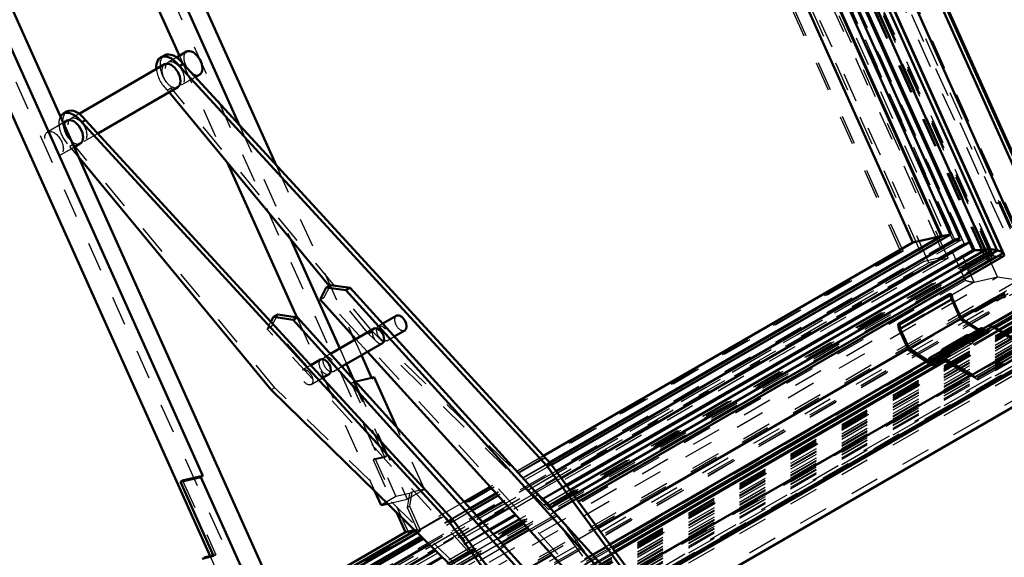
# Model space of a CAD drawing. Header units: millimetres. Extents: x 0 to 428, y 0 to 298.
# Tile 41 of 45: x 319 to 353, y 156 to 174. Entities that reach past the tile are written whole.
import ezdxf

# ---------------------------------------------------------------- set-up
doc = ezdxf.new("R2010")
doc.units = ezdxf.units.MM
doc.linetypes.add('Dashed', pattern=[2, 1, -1])
for name, color, linetype, lineweight in [('am_0', 7, 'Continuous', 50), ('am_12', 3, 'Continuous', 25), ('am_3', 6, 'Dashed', 25), ('am_6', 2, 'Continuous', 35)]:
    doc.layers.add(name, color=color, linetype=linetype, lineweight=lineweight)

# ---------------------------------------------------------------- blocks, each defined once
blk = doc.blocks.new('58_FGS30015018025O110U_0_in_FDFneo150180C2125N1N4N_300Op0__1203')
at = {"layer": 'am_0'}
for p, q in [((324.341, 173.07), (324.215, 172.997)), ((325.092, 173.195), (324.753, 172.999)), ((324.349, 172.766), (321.45, 171.093)), ((324.848, 172.708), (324.974, 172.78)), ((324.848, 172.708), (337.302, 159.167)), ((324.974, 172.78), (337.428, 159.24)), ((325.384, 172.334), (325.538, 172.423)), ((322.081, 170.428), (324.794, 171.994)), ((329.924, 165.261), (324.498, 171.823)), ((321.038, 171.163), (320.912, 171.091)), ((321.046, 170.859), (320.913, 170.783)), ((321.671, 170.874), (321.545, 170.801)), ((321.545, 170.801), (333.999, 157.26)), ((321.671, 170.874), (334.125, 157.333)), ((321.28, 169.965), (321.491, 170.087)), ((327.962, 161.734), (321.429, 169.634)), ((329.825, 165.204), (329.97, 165.288)), ((329.97, 165.288), (330.637, 165.193)), ((329.617, 164.793), (329.825, 165.204)), ((329.825, 165.204), (330.492, 165.109)), ((330.492, 165.109), (330.637, 165.193)), ((330.492, 165.109), (341.991, 152.469)), ((330.637, 165.193), (342.136, 152.553)), ((330.833, 163.456), (329.617, 164.793)), ((328.184, 164.29), (328.039, 164.206)), ((328.184, 164.29), (328.853, 164.191)), ((332.204, 164.247), (331.741, 163.98)), ((327.955, 164.042), (328.039, 164.206)), ((328.039, 164.206), (328.708, 164.108)), ((328.853, 164.191), (328.708, 164.108)), ((328.708, 164.108), (340.184, 151.423)), ((328.853, 164.191), (340.329, 151.506)), ((331.448, 163.811), (329.969, 162.957)), ((332.134, 163.548), (332.49, 163.753)), ((330.361, 162.524), (331.733, 163.317)), ((341.016, 152.262), (331.226, 163.024)), ((329.639, 162.766), (329.305, 162.574)), ((329.701, 162.143), (329.924, 162.272)), ((334.06, 155.771), (327.962, 161.734)), ((337.302, 159.167), (337.428, 159.24)), ((337.428, 159.24), (343.898, 150.441)), ((337.302, 159.167), (343.772, 150.368)), ((334.125, 157.333), (333.999, 157.26)), ((333.999, 157.26), (340.318, 148.668)), ((334.125, 157.333), (340.59, 148.542))]:
    blk.add_line(p, q, dxfattribs=at)
for centre, major_axis, start_param, end_param in [((325.315, 172.809), (-0.223, 0.386), 3.141593, 6.283185), ((324.572, 172.38), (0.357, -0.618), 1.776753, 4.037257), ((324.698, 172.453), (0.357, -0.618), 1.776753, 3.141593), ((324.572, 172.38), (-0.223, 0.386), 3.141593, 6.283185), ((321.395, 170.546), (0.357, -0.618), 1.776753, 3.141593), ((321.269, 170.473), (0.357, -0.618), 1.776753, 3.461491), ((321.269, 170.473), (-0.223, 0.386), 3.141593, 6.283185), ((332.347, 164), (-0.143, 0.247), 3.141593, 6.283185), ((331.591, 163.564), (0.143, -0.247), 0, 3.141593), ((329.782, 162.519), (0.143, -0.247), 0, 3.141593)]:
    blk.add_ellipse(centre, major_axis=major_axis, ratio=0.577382, start_param=start_param, end_param=end_param, dxfattribs=at)
at = {"layer": 'am_3'}
for p, q in [((324.753, 172.999), (324.475, 172.839)), ((324.92, 172.067), (325.384, 172.334)), ((324.44, 171.893), (324.566, 171.966)), ((331.391, 163.713), (324.566, 171.966)), ((324.498, 171.823), (324.44, 171.893)), ((321.45, 171.093), (321.172, 170.932)), ((320.913, 170.783), (320.378, 170.473)), ((321.618, 170.16), (322.081, 170.428)), ((320.823, 169.701), (321.28, 169.965)), ((321.263, 170.059), (321.137, 169.987)), ((321.429, 169.634), (321.137, 169.987)), ((328.088, 161.806), (321.263, 170.059)), ((329.762, 164.877), (329.97, 165.288)), ((331.264, 163.64), (329.924, 165.261)), ((329.617, 164.793), (329.762, 164.877)), ((341.72, 151.731), (329.762, 164.877)), ((327.975, 163.881), (328.184, 164.29)), ((327.83, 163.798), (327.955, 164.042)), ((331.741, 163.98), (331.593, 163.894)), ((327.975, 163.881), (327.83, 163.798)), ((336.069, 154.69), (327.83, 163.798)), ((339.909, 150.689), (327.975, 163.881)), ((331.264, 163.64), (331.391, 163.713)), ((337.363, 157.678), (331.264, 163.64)), ((337.489, 157.751), (331.391, 163.713)), ((331.226, 163.024), (330.833, 163.456)), ((331.878, 163.4), (332.134, 163.548)), ((329.969, 162.957), (329.784, 162.85)), ((329.305, 162.574), (329.028, 162.413)), ((330.069, 162.356), (330.361, 162.524)), ((329.313, 161.919), (329.701, 162.143)), ((328.088, 161.806), (327.962, 161.734)), ((334.186, 155.844), (328.088, 161.806)), ((337.363, 157.678), (337.489, 157.751)), ((342.079, 151.265), (337.363, 157.678)), ((343.333, 149.804), (337.489, 157.751))]:
    blk.add_line(p, q, dxfattribs=at)
for centre, major_axis, start_param, end_param in [((324.698, 172.453), (0.357, -0.618), 3.141593, 5.234564), ((325.315, 172.809), (-0.223, 0.386), 6.283185, 9.424778), ((324.572, 172.38), (0.357, -0.618), 4.037257, 5.234564), ((324.572, 172.38), (-0.223, 0.386), 6.283185, 9.424778), ((321.269, 170.473), (0.357, -0.618), 3.461491, 5.234564), ((321.395, 170.546), (0.357, -0.618), 3.141593, 5.234564), ((321.269, 170.473), (-0.223, 0.386), 0, 3.141593), ((332.347, 164), (-0.143, 0.247), 0, 3.141593), ((331.591, 163.564), (0.143, -0.247), 3.141593, 6.283185), ((329.782, 162.519), (0.143, -0.247), 3.141593, 6.283185)]:
    blk.add_ellipse(centre, major_axis=major_axis, ratio=0.577382, start_param=start_param, end_param=end_param, dxfattribs=at)
for centre, major_axis in [((324.698, 172.453), (-0.223, 0.386)), ((321.395, 170.546), (-0.223, 0.386)), ((320.601, 170.087), (-0.223, 0.386)), ((331.736, 163.647), (0.143, -0.247)), ((329.927, 162.603), (0.143, -0.247)), ((329.17, 162.166), (-0.143, 0.247))]:
    blk.add_ellipse(centre, major_axis=major_axis, ratio=0.577382, dxfattribs=at)
at = {"layer": 'am_6'}
for tag, p, flags in [('NB', (373.865, 173.216), 8), ('NN', (373.865, 172.716), 8), ('NT', (373.865, 172.216), 8), ('NBSYN', (373.865, 171.716), 8), ('LINA', (373.865, 171.216), 8), ('CATALOG', (373.865, 170.716), 8), ('IDNR', (373.865, 170.216), 8), ('PN', (373.865, 169.716), 8), ('LODLEVEL', (373.865, 169.216), 8), ('L', (373.865, 168.716), 8), ('W', (373.865, 168.216), 8), ('DP', (373.865, 167.716), 8), ('OP', (373.865, 167.216), 8), ('OC', (373.865, 166.716), 8), ('BA', (373.865, 166.216), 8), ('ExcludeFromBOM', (373.865, 165.216), 8), ('PSOL_0', (373.865, 164.716), 9), ('PSOL_1', (373.865, 164.216), 9), ('PSOL_2', (373.865, 163.716), 9), ('PSOL_3', (373.865, 163.216), 9)]:
    blk.add_attdef(tag, p, '', height=0.5, dxfattribs=dict(at, flags=flags))
blk = doc.blocks.new('59_FGS3001501802511U_0_in_FDFneo150180C2125N1N4N_300Op0__1203')
at = {"layer": 'am_0'}
for p, q in [((315.077, 196.996), (326.888, 170.699)), ((314.189, 196.791), (324.85, 173.055)), ((310.362, 194.274), (327.861, 155.315)), ((317.288, 193.488), (328.129, 169.35)), ((309.559, 192.466), (325.89, 156.106)), ((311.564, 190.184), (325.65, 158.823)), ((326.478, 169.429), (328.829, 164.195)), ((328.624, 166.833), (330.284, 163.139)), ((330.72, 163.58), (330.788, 163.43)), ((331.023, 162.907), (331.373, 162.127)), ((330.519, 162.616), (330.756, 162.088)), ((331.449, 162.171), (331.362, 162.151)), ((331.449, 162.171), (331.373, 162.127)), ((332.206, 160.485), (331.449, 162.171)), ((325.574, 158.779), (324.882, 158.619)), ((324.882, 158.619), (324.958, 158.663)), ((326.01, 156.108), (324.882, 158.619)), ((325.65, 158.823), (324.958, 158.663)), ((325.65, 158.823), (325.574, 158.779)), ((325.574, 158.779), (327.281, 154.98)), ((331.479, 158.294), (331.687, 157.831)), ((331.687, 157.831), (331.902, 157.881)), ((332.225, 157.565), (332.516, 156.918)), ((332.516, 156.918), (327.137, 153.812)), ((327.153, 153.564), (332.915, 156.891)), ((332.837, 156.967), (327.185, 153.705)), ((332.816, 156.987), (332.516, 156.918)), ((325.618, 156.017), (326.01, 156.108)), ((326, 156.132), (325.694, 156.061))]:
    blk.add_line(p, q, dxfattribs=at)
at = {"layer": 'am_3'}
for p, q in [((314.693, 197.082), (332.191, 158.122)), ((309.474, 194.069), (326.972, 155.11)), ((324.85, 173.055), (326.478, 169.429)), ((326.888, 170.699), (328.624, 166.833)), ((328.129, 169.35), (330.72, 163.58)), ((328.829, 164.195), (331.479, 158.294)), ((330.788, 163.43), (331.023, 162.907)), ((330.284, 163.139), (330.519, 162.616)), ((331.373, 162.127), (330.681, 161.967)), ((330.681, 161.967), (330.757, 162.011)), ((331.809, 159.456), (330.681, 161.967)), ((330.756, 162.088), (332.575, 158.037)), ((331.362, 162.151), (330.757, 162.011)), ((331.885, 159.499), (330.757, 162.011)), ((333.155, 158.371), (332.206, 160.485)), ((331.417, 159.365), (331.809, 159.456)), ((331.492, 159.409), (331.417, 159.365)), ((331.417, 159.365), (332.225, 157.565)), ((331.492, 159.409), (331.885, 159.499)), ((332.635, 156.865), (331.492, 159.409)), ((331.809, 159.456), (331.885, 159.499)), ((324.958, 158.663), (326.086, 156.152)), ((332.656, 158.23), (332.191, 158.122)), ((332.575, 158.037), (333.155, 158.371)), ((332.656, 158.23), (332.576, 157.749)), ((332.732, 158.274), (332.651, 157.793)), ((332.656, 158.23), (332.732, 158.274)), ((333.155, 158.371), (332.732, 158.274)), ((332.191, 158.122), (331.687, 157.831)), ((331.902, 157.881), (332.575, 158.037)), ((332.576, 157.749), (332.651, 157.793)), ((332.576, 157.749), (332.908, 157.009)), ((332.651, 157.793), (333.027, 156.956)), ((333.027, 156.956), (332.635, 156.865)), ((332.908, 157.009), (332.816, 156.987)), ((332.908, 157.009), (332.837, 156.967)), ((332.915, 156.891), (333.027, 156.956)), ((326.76, 153.474), (332.635, 156.865)), ((325.89, 156.106), (326.468, 154.818)), ((326.086, 156.152), (326, 156.132)), ((326.01, 156.108), (326.086, 156.152))]:
    blk.add_line(p, q, dxfattribs=at)
at = {"layer": 'am_6'}
for tag, p, flags in [('NB', (338.155, 198.426), 8), ('NN', (338.155, 197.926), 8), ('NT', (338.155, 197.426), 8), ('NBSYN', (338.155, 196.926), 8), ('LINA', (338.155, 196.426), 8), ('CATALOG', (338.155, 195.926), 8), ('IDNR', (338.155, 195.426), 8), ('PN', (338.155, 194.926), 8), ('LODLEVEL', (338.155, 194.426), 8), ('L', (338.155, 193.926), 8), ('W', (338.155, 193.426), 8), ('DP', (338.155, 192.926), 8), ('OP', (338.155, 192.426), 8), ('PPATH', (338.155, 191.926), 8), ('ExcludeFromBOM', (338.155, 190.926), 8), ('PSOL_0', (338.155, 190.426), 9), ('PSOL_1', (338.155, 189.926), 9), ('PSOL_2', (338.155, 189.426), 9)]:
    blk.add_attdef(tag, p, '', height=0.5, dxfattribs=dict(at, flags=flags))
blk = doc.blocks.new('60_Flat_Glass_Skylight_300150180_6_0_in_FDFneo150180C2125N1N4N_300Op0__1203')
at = {"layer": 'am_0'}
for p, q in [((352.802, 166.333), (332.983, 210.46)), ((352.571, 166.464), (332.949, 210.149)), ((352.699, 166.538), (333.078, 210.224)), ((351.804, 166.468), (332.381, 209.713)), ((352.166, 166.47), (332.669, 209.879)), ((351.804, 166.468), (337.981, 158.488)), ((352.18, 166.478), (338.088, 158.343)), ((352.571, 166.464), (338.212, 158.174)), ((352.773, 166.373), (338.319, 158.029)), ((338.374, 157.953), (352.782, 166.271)), ((352.163, 166.468), (351.804, 166.468)), ((352.775, 166.371), (352.699, 166.542)), ((352.699, 166.538), (352.699, 166.542)), ((352.775, 166.371), (352.773, 166.373)), ((336.258, 157.493), (335.374, 156.983)), ((336.381, 157.358), (335.497, 156.847)), ((336.524, 157.2), (335.639, 156.689)), ((336.648, 157.064), (335.763, 156.553)), ((335.827, 156.483), (336.712, 156.994))]:
    blk.add_line(p, q, dxfattribs=at)
for points in [[(352.571, 166.464), (352.524, 166.474), (352.479, 166.482), (352.435, 166.489), (352.394, 166.494), (352.355, 166.498), (352.319, 166.499), (352.286, 166.499), (352.256, 166.498), (352.23, 166.494), (352.207, 166.489), (352.188, 166.482), (352.173, 166.474), (352.167, 166.468)], [(352.773, 166.373), (352.767, 166.379), (352.76, 166.385), (352.752, 166.391), (352.743, 166.397), (352.732, 166.403), (352.721, 166.409), (352.709, 166.415), (352.696, 166.421), (352.683, 166.427), (352.669, 166.433), (352.654, 166.438), (352.64, 166.444), (352.625, 166.449), (352.61, 166.453), (352.595, 166.458), (352.58, 166.461), (352.571, 166.464)], [(352.775, 166.371), (352.79, 166.354), (352.8, 166.338), (352.802, 166.333)], [(352.802, 166.333), (352.807, 166.318), (352.808, 166.305), (352.804, 166.292), (352.796, 166.281), (352.784, 166.272), (352.782, 166.271)]]:
    blk.add_lwpolyline(points, dxfattribs=at)
at = {"layer": 'am_3'}
for p, q in [((352.415, 166.28), (332.635, 210.32)), ((352.106, 166.333), (332.461, 210.074)), ((352.23, 166.362), (332.584, 210.103)), ((352.106, 166.333), (310.291, 142.194)), ((352.415, 166.28), (310.365, 142.005)), ((352.23, 166.362), (310.415, 142.223)), ((352.167, 166.468), (310.579, 142.46)), ((352.106, 166.333), (352.23, 166.362)), ((352.167, 166.468), (352.163, 166.468)), ((352.167, 166.468), (352.166, 166.47)), ((337.981, 158.488), (336.258, 157.493)), ((338.088, 158.343), (336.381, 157.358)), ((338.212, 158.174), (336.524, 157.2)), ((338.319, 158.029), (336.648, 157.064)), ((336.712, 156.994), (338.374, 157.953)), ((335.374, 156.983), (333.768, 156.056)), ((335.497, 156.847), (333.901, 155.926)), ((335.639, 156.689), (334.056, 155.775)), ((335.763, 156.553), (334.099, 155.593)), ((334.007, 155.432), (335.827, 156.483))]:
    blk.add_line(p, q, dxfattribs=at)
blk.add_lwpolyline([(352.782, 166.271), (352.765, 166.263), (352.745, 166.257), (352.72, 166.253), (352.692, 166.25), (352.661, 166.249), (352.626, 166.25), (352.589, 166.252), (352.549, 166.257), (352.507, 166.263), (352.463, 166.27), (352.417, 166.279), (352.415, 166.28)], dxfattribs=at)
at = {"layer": 'am_6'}
for tag, p, flags in [('NB', (357.808, 210.538), 8), ('NN', (357.808, 210.038), 8), ('NT', (357.808, 209.538), 8), ('NBSYN', (357.808, 209.038), 8), ('LINA', (357.808, 208.538), 8), ('CATALOG', (357.808, 208.038), 8), ('IDNR', (357.808, 207.538), 8), ('PN', (357.808, 207.038), 8), ('LODLEVEL', (357.808, 206.538), 8), ('L', (357.808, 206.038), 8), ('W', (357.808, 205.538), 8), ('PPATH', (357.808, 205.038), 8), ('ExcludeFromBOM', (357.808, 204.038), 8), ('PSOL_0', (357.808, 203.538), 9), ('PSOL_1', (357.808, 203.038), 9), ('PSOL_2', (357.808, 202.538), 9)]:
    blk.add_attdef(tag, p, '', height=0.5, dxfattribs=dict(at, flags=flags))
blk = doc.blocks.new('61_Flat_Glass_Skylight_300150180_12_0_in_FDFneo150180C2125N1N4N_300Op0__1203')
at = {"layer": 'am_0'}
for p, q in [((351.638, 166.744), (332.551, 209.239)), ((351.312, 166.889), (332.463, 208.855)), ((351.312, 166.889), (337.617, 158.983)), ((351.638, 166.744), (337.789, 158.749)), ((351.312, 166.889), (351.272, 166.879)), ((335.837, 157.955), (334.955, 157.446)), ((336.036, 157.737), (335.153, 157.227)), ((333.529, 156.29), (310.798, 143.167)), ((333.315, 156.499), (310.886, 143.552))]:
    blk.add_line(p, q, dxfattribs=at)
at = {"layer": 'am_3'}
for p, q in [((351.451, 166.7), (332.364, 209.196)), ((351.124, 166.845), (332.276, 208.811)), ((351.451, 166.7), (310.611, 143.124)), ((351.124, 166.845), (310.699, 143.508)), ((351.272, 166.879), (351.124, 166.845)), ((351.451, 166.7), (351.638, 166.744)), ((337.617, 158.983), (335.837, 157.955)), ((337.789, 158.749), (336.036, 157.737)), ((334.955, 157.446), (333.315, 156.499)), ((335.153, 157.227), (333.529, 156.29))]:
    blk.add_line(p, q, dxfattribs=at)
at = {"layer": 'am_6'}
for tag, p, flags in [('NB', (356.638, 209.239), 8), ('NN', (356.638, 208.739), 8), ('NT', (356.638, 208.239), 8), ('NBSYN', (356.638, 207.739), 8), ('LINA', (356.638, 207.239), 8), ('CATALOG', (356.638, 206.739), 8), ('IDNR', (356.638, 206.239), 8), ('PN', (356.638, 205.739), 8), ('LODLEVEL', (356.638, 205.239), 8), ('L', (356.638, 204.739), 8), ('W', (356.638, 204.239), 8), ('PPATH', (356.638, 203.739), 8), ('ExcludeFromBOM', (356.638, 202.739), 8), ('PSOL_0', (356.638, 202.239), 9), ('PSOL_1', (356.638, 201.739), 9), ('PSOL_2', (356.638, 201.239), 9)]:
    blk.add_attdef(tag, p, '', height=0.5, dxfattribs=dict(at, flags=flags))
blk = doc.blocks.new('62_Flat_Glass_Skylight_300150180_5_0_in_FDFneo150180C2125N1N4N_300Op0__1203')
at = {"layer": 'am_0'}
for p, q in [((350.697, 166.939), (332.092, 208.362)), ((350.986, 167.006), (332.346, 208.509)), ((350.697, 166.939), (337.404, 159.266)), ((350.986, 167.006), (337.46, 159.197)), ((350.986, 167.006), (350.697, 166.939)), ((335.595, 158.221), (334.714, 157.713)), ((335.655, 158.156), (334.773, 157.647)), ((333.054, 156.754), (310.888, 143.958)), ((333.119, 156.691), (310.924, 143.878))]:
    blk.add_line(p, q, dxfattribs=at)
at = {"layer": 'am_3'}
for p, q in [((351.383, 166.83), (332.453, 208.977)), ((351.093, 166.763), (332.163, 208.91)), ((351.093, 166.763), (310.526, 143.344)), ((351.383, 166.83), (310.816, 143.411)), ((351.093, 166.763), (351.383, 166.83)), ((337.404, 159.266), (335.595, 158.221)), ((337.46, 159.197), (335.655, 158.156)), ((334.714, 157.713), (333.054, 156.754)), ((334.773, 157.647), (333.119, 156.691))]:
    blk.add_line(p, q, dxfattribs=at)
at = {"layer": 'am_6'}
for tag, p, flags in [('NB', (356.383, 208.977), 8), ('NN', (356.383, 208.477), 8), ('NT', (356.383, 207.977), 8), ('NBSYN', (356.383, 207.477), 8), ('LINA', (356.383, 206.977), 8), ('CATALOG', (356.383, 206.477), 8), ('IDNR', (356.383, 205.977), 8), ('PN', (356.383, 205.477), 8), ('LODLEVEL', (356.383, 204.977), 8), ('L', (356.383, 204.477), 8), ('W', (356.383, 203.977), 8), ('PPATH', (356.383, 203.477), 8), ('ExcludeFromBOM', (356.383, 202.477), 8), ('PSOL_0', (356.383, 201.977), 9), ('PSOL_1', (356.383, 201.477), 9), ('PSOL_2', (356.383, 200.977), 9)]:
    blk.add_attdef(tag, p, '', height=0.5, dxfattribs=dict(at, flags=flags))
blk = doc.blocks.new('63_FGS3001501802O4U_0_in_FDFneo150180C2125N1N4N_300Op0__1203')
at = {"layer": 'am_3'}
for p, q in [((330.704, 209.302), (350.111, 166.093)), ((331.38, 209.459), (350.788, 166.25)), ((350.788, 166.25), (309.388, 142.35)), ((350.111, 166.093), (350.788, 166.25)), ((350.111, 166.093), (308.712, 142.194))]:
    blk.add_line(p, q, dxfattribs=at)
at = {"layer": 'am_6'}
for tag, p, flags in [('NB', (355.788, 209.459), 8), ('NN', (355.788, 208.959), 8), ('NT', (355.788, 208.459), 8), ('NBSYN', (355.788, 207.959), 8), ('LINA', (355.788, 207.459), 8), ('CATALOG', (355.788, 206.959), 8), ('IDNR', (355.788, 206.459), 8), ('PN', (355.788, 205.959), 8), ('LODLEVEL', (355.788, 205.459), 8), ('L', (355.788, 204.959), 8), ('W', (355.788, 204.459), 8), ('TG', (355.788, 203.959), 8), ('TG1', (355.788, 203.459), 8), ('OC', (355.788, 202.959), 8), ('PPATH', (355.788, 202.459), 8), ('ExcludeFromBOM', (355.788, 201.459), 8), ('PSOL_0', (355.788, 200.959), 9), ('PSOL_1', (355.788, 200.459), 9), ('PSOL_2', (355.788, 199.959), 9), ('PSOL_3', (355.788, 199.459), 9)]:
    blk.add_attdef(tag, p, '', height=0.5, dxfattribs=dict(at, flags=flags))
blk = doc.blocks.new('64_FGS30015018025O3U_0_in_FDFneo150180C2125N1N4N_300Op0__1203')
at = {"layer": 'am_0'}
for p, q in [((355.08, 165.338), (333.619, 213.12)), ((354.874, 165.406), (333.538, 212.91)), ((353.283, 166.97), (333.637, 210.71)), ((351.787, 166.475), (332.374, 209.698)), ((350.677, 166.948), (332.079, 208.355)), ((349.716, 166.726), (331.237, 207.869)), ((350.677, 166.948), (337.392, 159.279)), ((350.677, 166.948), (349.716, 166.726)), ((349.716, 166.726), (337.193, 159.496)), ((351.756, 166.468), (351.633, 166.741)), ((351.756, 166.468), (337.967, 158.508)), ((351.787, 166.475), (337.972, 158.5)), ((351.787, 166.475), (351.756, 166.468)), ((354.874, 165.406), (352.11, 163.811)), ((352.493, 163.839), (355.078, 165.332)), ((349.213, 163.966), (350.978, 164.985)), ((349.262, 163.951), (351.027, 164.97)), ((350.978, 164.985), (351.027, 164.97)), ((351.027, 164.97), (351.053, 164.825)), ((352.834, 165.018), (351.351, 164.162)), ((352.796, 164.9), (352.557, 164.762)), ((352.821, 164.844), (352.762, 164.976)), ((349.288, 163.806), (351.053, 164.825)), ((351.053, 164.825), (351.354, 164.156)), ((352.511, 164.788), (351.825, 164.392)), ((352.511, 164.788), (352.495, 164.822)), ((352.557, 164.762), (352.511, 164.788)), ((352.557, 164.762), (352.522, 164.838)), ((351.825, 164.392), (351.787, 164.414)), ((351.825, 164.392), (351.809, 164.426)), ((349.213, 163.966), (349.262, 163.951)), ((349.242, 163.809), (349.213, 163.966)), ((349.262, 163.951), (349.288, 163.806)), ((349.589, 163.137), (351.354, 164.156)), ((351.354, 164.156), (351.945, 163.773)), ((349.562, 163.096), (349.242, 163.809)), ((349.288, 163.806), (349.589, 163.137)), ((352.036, 163.825), (351.632, 163.593)), ((351.697, 163.517), (351.704, 163.521)), ((349.55, 163.122), (339.037, 157.053)), ((350.328, 162.6), (349.562, 163.096)), ((349.589, 163.137), (350.331, 162.656)), ((350.674, 163.039), (350.271, 162.807)), ((350.69, 163.045), (350.725, 163.065)), ((350.179, 162.696), (339.444, 156.499)), ((339.543, 156.363), (350.337, 162.594)), ((350.296, 162.708), (350.248, 162.721)), ((350.296, 162.708), (350.343, 162.735)), ((350.395, 162.59), (350.499, 162.65)), ((335.385, 158.453), (334.504, 157.944)), ((335.583, 158.235), (334.702, 157.726)), ((336.241, 157.512), (335.357, 157.001)), ((336.247, 157.505), (335.364, 156.994)), ((333.041, 156.767), (310.881, 143.974)), ((333.75, 156.074), (310.638, 142.731)), ((333.757, 156.067), (310.641, 142.723)), ((337.477, 156.152), (336.589, 155.64))]:
    blk.add_line(p, q, dxfattribs=at)
for centre, major_axis, start_param, end_param in [((351.695, 163.484), (-0.062, 0.108), 4.613636, 6.465961), ((352.098, 163.717), (0.062, -0.108), 1.472043, 3.141593), ((351.695, 163.484), (-0.0267, 0.0463), 4.48026, 5.737763), ((350.736, 162.931), (-0.062, 0.108), 4.613636, 6.283185), ((350.333, 162.698), (0.062, -0.108), 5.43681, 10.473279), ((350.333, 162.698), (0.0267, -0.0463), 5.43681, 10.473279)]:
    blk.add_ellipse(centre, major_axis=major_axis, ratio=0.577382, start_param=start_param, end_param=end_param, dxfattribs=at)
at = {"layer": 'am_12'}
for p, q in [((355.015, 165.37), (333.606, 213.039)), ((355.015, 165.37), (352.427, 163.876)), ((350.275, 162.634), (339.505, 156.416)), ((350.331, 162.656), (350.371, 162.679))]:
    blk.add_line(p, q, dxfattribs=at)
at = {"layer": 'am_3'}
for p, q in [((354.904, 165.382), (333.534, 212.961)), ((355.051, 165.331), (333.59, 213.114)), ((353.843, 165.418), (332.777, 212.32)), ((354.059, 165.342), (332.856, 212.547)), ((354.01, 165.378), (332.86, 212.469)), ((354.07, 165.349), (332.873, 212.543)), ((332.685, 211.92), (353.502, 165.569)), ((352.578, 165.564), (331.985, 211.414)), ((351.493, 165.447), (331.045, 210.975)), ((351.795, 165.383), (331.202, 211.232)), ((352.404, 166.201), (332.541, 210.425)), ((352.148, 166.343), (332.502, 210.083)), ((352.198, 166.372), (332.552, 210.113)), ((352.23, 166.362), (332.584, 210.103)), ((352.239, 166.382), (332.594, 210.122)), ((352.378, 166.462), (332.732, 210.202)), ((350.253, 166.045), (330.759, 209.448)), ((350.907, 166.197), (331.413, 209.599)), ((352.547, 168.052), (333.921, 209.523)), ((351.633, 166.741), (332.546, 209.238)), ((349.311, 166.418), (330.453, 208.403)), ((349.38, 166.434), (330.523, 208.419)), ((352.678, 168.103), (352.547, 168.052)), ((352.547, 168.052), (352.618, 168.069)), ((352.678, 168.103), (352.618, 168.069)), ((352.618, 168.069), (353.012, 167.193)), ((353.072, 167.228), (352.678, 168.103)), ((349.311, 166.418), (308.87, 143.071)), ((349.38, 166.434), (308.939, 143.087)), ((352.148, 166.343), (310.332, 142.203)), ((352.177, 166.278), (310.361, 142.139)), ((352.218, 166.288), (310.403, 142.149)), ((352.23, 166.362), (310.415, 142.223)), ((349.38, 166.434), (349.311, 166.418)), ((352.23, 166.362), (352.148, 166.343)), ((352.177, 166.278), (352.218, 166.288)), ((352.256, 166.101), (352.177, 166.278)), ((352.337, 166.452), (352.198, 166.372)), ((352.198, 166.372), (352.239, 166.382)), ((352.218, 166.288), (352.297, 166.111)), ((352.366, 166.388), (352.227, 166.308)), ((352.268, 166.317), (352.227, 166.308)), ((352.307, 166.131), (352.227, 166.308)), ((352.239, 166.382), (352.378, 166.462)), ((352.407, 166.397), (352.268, 166.317)), ((352.348, 166.14), (352.268, 166.317)), ((352.378, 166.462), (352.337, 166.452)), ((352.337, 166.452), (352.366, 166.388)), ((352.366, 166.388), (352.407, 166.397)), ((352.486, 166.22), (352.407, 166.397)), ((350.253, 166.045), (308.703, 142.059)), ((350.907, 166.197), (309.356, 142.21)), ((352.404, 166.201), (310.21, 141.843)), ((352.297, 166.111), (310.482, 141.972)), ((350.907, 166.197), (350.253, 166.045)), ((352.256, 166.101), (352.307, 166.131)), ((352.297, 166.111), (352.256, 166.101)), ((352.307, 166.131), (352.348, 166.14)), ((352.486, 166.22), (352.348, 166.14)), ((352.486, 166.22), (352.404, 166.201)), ((309.111, 140.471), (352.578, 165.564)), ((353.502, 165.569), (309.644, 140.25)), ((351.795, 165.383), (352.578, 165.564)), ((352.578, 165.564), (354.059, 165.342)), ((351.493, 165.447), (308.279, 140.5)), ((351.795, 165.383), (308.328, 140.29)), ((354.059, 165.342), (309.53, 139.636)), ((353.843, 165.418), (309.775, 139.978)), ((354.01, 165.378), (309.826, 139.871)), ((309.852, 139.818), (354.068, 165.344)), ((355.051, 165.331), (310.07, 139.364)), ((354.904, 165.382), (310.082, 139.507)), ((351.006, 164.828), (350.978, 164.985)), ((352.507, 164.872), (352.899, 165.098)), ((352.802, 165.028), (352.751, 164.999)), ((352.751, 164.999), (352.834, 165.018)), ((352.762, 164.976), (352.751, 164.999)), ((352.949, 164.988), (352.796, 164.9)), ((352.843, 165.037), (352.802, 165.028)), ((352.871, 164.873), (352.802, 165.028)), ((349.242, 163.809), (351.006, 164.828)), ((351.327, 164.115), (351.006, 164.828)), ((351.79, 164.469), (352.476, 164.865)), ((352.476, 164.865), (352.507, 164.872)), ((352.495, 164.822), (352.476, 164.865)), ((352.522, 164.838), (352.507, 164.872)), ((351.719, 164.452), (311.681, 141.339)), ((351.719, 164.452), (351.79, 164.469)), ((351.787, 164.414), (351.719, 164.452)), ((351.809, 164.426), (351.79, 164.469)), ((351.351, 164.162), (349.55, 163.122)), ((349.562, 163.096), (351.327, 164.115)), ((352.093, 163.619), (351.327, 164.115)), ((352.11, 163.811), (350.179, 162.696)), ((350.248, 162.721), (352.013, 163.74)), ((352.427, 163.876), (350.275, 162.634)), ((350.337, 162.594), (352.493, 163.839)), ((350.725, 163.065), (351.62, 163.582)), ((351.614, 163.506), (351.62, 163.582)), ((352.071, 163.764), (351.668, 163.531)), ((351.689, 163.386), (352.093, 163.619)), ((351.692, 163.442), (352.096, 163.675)), ((351.704, 163.521), (352.061, 163.727)), ((351.721, 163.438), (352.125, 163.671)), ((351.757, 163.376), (352.16, 163.609)), ((351.945, 163.773), (352.096, 163.675)), ((352.061, 163.727), (352.013, 163.74)), ((351.608, 163.438), (350.65, 162.885)), ((350.655, 162.941), (351.613, 163.494)), ((351.614, 163.506), (350.656, 162.953)), ((351.608, 163.438), (351.613, 163.494)), ((351.608, 163.438), (351.689, 163.386)), ((351.692, 163.442), (351.613, 163.494)), ((351.614, 163.506), (351.658, 163.494)), ((351.658, 163.494), (351.697, 163.517)), ((350.71, 162.978), (350.306, 162.745)), ((350.343, 162.735), (350.7, 162.941)), ((350.36, 162.652), (350.763, 162.885)), ((350.371, 162.679), (350.734, 162.889)), ((350.65, 162.885), (350.655, 162.941)), ((350.65, 162.885), (350.731, 162.833)), ((350.734, 162.889), (350.655, 162.941)), ((350.656, 162.953), (350.662, 163.028)), ((350.656, 162.953), (350.7, 162.941)), ((350.662, 163.028), (350.69, 163.045)), ((350.328, 162.6), (350.731, 162.833)), ((350.499, 162.65), (350.799, 162.823)), ((337.193, 159.496), (335.385, 158.453)), ((337.392, 159.279), (335.583, 158.235)), ((337.967, 158.508), (336.241, 157.512)), ((337.972, 158.5), (336.247, 157.505)), ((334.504, 157.944), (326.76, 153.474)), ((334.702, 157.726), (333.041, 156.767)), ((335.357, 157.001), (333.75, 156.074)), ((335.364, 156.994), (333.757, 156.067)), ((339.037, 157.053), (337.477, 156.152)), ((339.444, 156.499), (337.948, 155.635)), ((339.505, 156.416), (338.018, 155.558)), ((338.063, 155.509), (339.543, 156.363))]:
    blk.add_line(p, q, dxfattribs=at)
blk.add_lwpolyline([(351.795, 165.383), (351.785, 165.381), (351.774, 165.38), (351.761, 165.38), (351.747, 165.38), (351.732, 165.381), (351.717, 165.383), (351.7, 165.385), (351.682, 165.388), (351.664, 165.392), (351.645, 165.396), (351.626, 165.401), (351.606, 165.406), (351.587, 165.412), (351.567, 165.419), (351.548, 165.425), (351.529, 165.432), (351.511, 165.44), (351.493, 165.447)], dxfattribs=at)
for centre, major_axis, start_param, end_param in [((351.695, 163.484), (-0.062, 0.108), 0.182776, 0.228402), ((352.098, 163.717), (0.062, -0.108), 3.141593, 4.190093), ((352.098, 163.717), (0.0267, -0.0463), 5.43681, 10.473279), ((352.098, 163.717), (0.062, -0.108), 5.43681, 7.755228), ((351.695, 163.484), (-0.0267, 0.0463), 5.737763, 7.331686), ((351.695, 163.484), (-0.062, 0.108), 2.295218, 4.613636), ((351.695, 163.484), (-0.0267, 0.0463), 2.295218, 4.48026), ((350.736, 162.931), (-0.062, 0.108), 0, 0.228402), ((350.736, 162.931), (-0.0267, 0.0463), 2.295218, 7.331686), ((350.736, 162.931), (-0.062, 0.108), 2.295218, 4.613636)]:
    blk.add_ellipse(centre, major_axis=major_axis, ratio=0.577382, start_param=start_param, end_param=end_param, dxfattribs=at)
at = {"layer": 'am_6'}
for tag, p, flags in [('NB', (360.081, 213.128), 8), ('NN', (360.081, 212.628), 8), ('NT', (360.081, 212.128), 8), ('NBSYN', (360.081, 211.628), 8), ('LINA', (360.081, 211.128), 8), ('CATALOG', (360.081, 210.628), 8), ('IDNR', (360.081, 210.128), 8), ('PN', (360.081, 209.628), 8), ('LODLEVEL', (360.081, 209.128), 8), ('L', (360.081, 208.628), 8), ('W', (360.081, 208.128), 8), ('DP', (360.081, 207.628), 8), ('OP', (360.081, 207.128), 8), ('OC', (360.081, 206.628), 8), ('ExcludeFromBOM', (360.081, 205.628), 8), ('PSOL_0', (360.081, 205.128), 9), ('PSOL_1', (360.081, 204.628), 9), ('PSOL_2', (360.081, 204.128), 9)]:
    blk.add_attdef(tag, p, '', height=0.5, dxfattribs=dict(at, flags=flags))
blk = doc.blocks.new('65_Flat_Glass_Skylight_3001501802_2_0_in_FDFneo150180C2125N1N4N_300Op0__1203')
at = {"layer": 'am_0'}
for p, q in [((355.098, 165.203), (352.614, 163.769)), ((355.098, 164.198), (340.135, 155.559)), ((355.098, 163.563), (340.462, 155.114)), ((350.648, 162.866), (352.413, 163.885)), ((351.551, 163.587), (350.719, 163.107)), ((352.413, 163.885), (353.485, 163.266)), ((355.098, 163.499), (340.495, 155.069)), ((350.798, 162.721), (339.616, 156.265)), ((350.499, 162.731), (350.648, 162.866)), ((350.673, 162.794), (350.499, 162.636)), ((350.722, 162.765), (350.499, 162.636)), ((350.499, 162.731), (350.499, 162.636)), ((350.648, 162.866), (351.72, 162.247)), ((351.669, 162.218), (350.673, 162.794)), ((355.098, 162.305), (341.112, 154.231))]:
    blk.add_line(p, q, dxfattribs=at)
for centre, major_axis, start_param, end_param in [((351.631, 163.448), (0.08, -0.139), 1.494038, 3.141593), ((350.799, 162.968), (-0.08, 0.139), 4.63563, 6.983216), ((350.799, 162.968), (-0.0446, 0.0772), 4.573917, 6.659623)]:
    blk.add_ellipse(centre, major_axis=major_axis, ratio=0.577382, start_param=start_param, end_param=end_param, dxfattribs=at)
at = {"layer": 'am_12'}
for p, q in [((355.098, 165.152), (352.658, 163.744)), ((350.842, 162.696), (339.642, 156.23))]:
    blk.add_line(p, q, dxfattribs=at)
at = {"layer": 'am_3'}
for p, q in [((355.098, 164.942), (309.638, 138.698)), ((355.098, 164.959), (310.329, 139.114)), ((355.098, 164.9), (311.06, 139.477)), ((355.098, 165.152), (311.127, 139.769)), ((355.098, 165.051), (311.127, 139.667)), ((355.098, 165.006), (311.127, 139.622)), ((355.098, 164.629), (309.226, 138.147)), ((355.098, 164.864), (309.794, 138.71)), ((355.098, 164.738), (309.839, 138.61)), ((355.098, 164.66), (309.994, 138.622)), ((355.098, 164.88), (310.651, 139.221)), ((310.98, 139.416), (355.098, 164.885)), ((355.098, 164.315), (308.814, 137.596)), ((355.098, 164.227), (308.89, 137.552)), ((355.098, 164.238), (308.969, 137.608)), ((355.098, 164.551), (309.382, 138.159)), ((355.098, 164.424), (309.426, 138.059)), ((355.098, 164.347), (309.582, 138.071)), ((355.098, 164.019), (308.496, 137.117)), ((355.098, 163.924), (308.555, 137.055)), ((308.956, 137.514), (355.098, 164.151)), ((355.098, 164.112), (309.014, 137.508)), ((355.098, 164.034), (309.17, 137.52)), ((308.213, 136.68), (355.098, 163.746)), ((355.098, 163.698), (308.296, 136.68)), ((308.551, 136.744), (355.098, 163.615)), ((355.098, 163.877), (313.548, 139.891)), ((350.673, 162.794), (352.437, 163.812)), ((352.614, 163.769), (350.798, 162.721)), ((352.658, 163.744), (350.842, 162.696)), ((351.797, 163.48), (352.264, 163.749)), ((352.264, 163.655), (351.797, 163.385)), ((352.264, 163.749), (352.413, 163.885)), ((352.437, 163.812), (352.264, 163.655)), ((352.264, 163.749), (352.264, 163.655)), ((353.686, 163.091), (352.437, 163.812)), ((355.098, 163.359), (315, 140.211)), ((351.587, 163.525), (350.755, 163.045)), ((350.844, 162.891), (351.676, 163.371)), ((350.849, 162.894), (351.681, 163.374)), ((350.851, 162.98), (351.683, 163.46)), ((350.88, 162.829), (351.712, 163.309)), ((350.888, 162.835), (351.72, 163.315)), ((350.901, 162.968), (351.733, 163.448)), ((351.681, 163.374), (351.797, 163.48)), ((351.733, 163.448), (351.683, 163.46)), ((351.797, 163.385), (351.72, 163.315)), ((351.797, 163.385), (351.797, 163.48)), ((350.499, 162.731), (350.965, 163)), ((350.965, 162.905), (350.722, 162.765)), ((350.965, 163), (350.849, 162.894)), ((350.851, 162.98), (350.901, 162.968)), ((350.888, 162.835), (350.965, 162.905)), ((350.965, 162.905), (350.965, 163)), ((351.821, 162.189), (353.585, 163.208)), ((351.919, 162.175), (353.684, 163.194)), ((351.921, 162.131), (353.686, 163.15)), ((351.921, 162.073), (353.686, 163.091)), ((351.921, 162.073), (351.669, 162.218)), ((351.72, 162.247), (351.821, 162.189)), ((351.821, 162.189), (351.919, 162.175)), ((351.919, 162.175), (351.921, 162.131)), ((351.921, 162.131), (351.921, 162.073)), ((339.616, 156.265), (338.146, 155.417)), ((339.642, 156.23), (338.177, 155.384))]:
    blk.add_line(p, q, dxfattribs=at)
for centre, major_axis, start_param, end_param in [((351.631, 163.448), (0.08, -0.139), 3.141593, 6.398521), ((351.631, 163.448), (0.0446, -0.0772), 1.397456, 6.395251), ((351.631, 163.448), (0.08, -0.139), 1.248344, 1.494038), ((350.799, 162.968), (-0.08, 0.139), 0.700031, 3.256928), ((350.799, 162.968), (-0.0446, 0.0772), 0.376438, 3.253658), ((350.799, 162.968), (-0.0446, 0.0772), 4.539049, 4.573917), ((350.799, 162.968), (-0.08, 0.139), 4.389937, 4.63563)]:
    blk.add_ellipse(centre, major_axis=major_axis, ratio=0.577382, start_param=start_param, end_param=end_param, dxfattribs=at)
at = {"layer": 'am_6'}
for tag, p, flags in [('NB', (399.72, 165.203), 8), ('NN', (399.72, 164.703), 8), ('NT', (399.72, 164.203), 8), ('NBSYN', (399.72, 163.703), 8), ('LINA', (399.72, 163.203), 8), ('CATALOG', (399.72, 162.703), 8), ('IDNR', (399.72, 162.203), 8), ('PN', (399.72, 161.703), 8), ('LODLEVEL', (399.72, 161.203), 8), ('L', (399.72, 160.703), 8), ('W', (399.72, 160.203), 8), ('DP', (399.72, 159.703), 8), ('ExcludeFromBOM', (399.72, 158.703), 8), ('PSOL_0', (399.72, 158.203), 9), ('PSOL_1', (399.72, 157.703), 9)]:
    blk.add_attdef(tag, p, '', height=0.5, dxfattribs=dict(at, flags=flags))
blk = doc.blocks.new('66_FGS30015018025101U_0_in_FDFneo150180C2125N1N4N_300Op0__1203')
at = {"layer": 'am_3'}
for p, q in [((311.859, 139.221), (355.098, 164.183)), ((314.731, 139.221), (355.098, 162.525))]:
    blk.add_line(p, q, dxfattribs=at)
at = {"layer": 'am_6'}
for tag, p, flags in [('NB', (406.54, 164.183), 8), ('NN', (406.54, 163.683), 8), ('NT', (406.54, 163.183), 8), ('NBSYN', (406.54, 162.683), 8), ('LINA', (406.54, 162.183), 8), ('CATALOG', (406.54, 161.683), 8), ('IDNR', (406.54, 161.183), 8), ('PN', (406.54, 160.683), 8), ('LODLEVEL', (406.54, 160.183), 8), ('L', (406.54, 159.683), 8), ('W', (406.54, 159.183), 8), ('DP', (406.54, 158.683), 8), ('OP', (406.54, 158.183), 8), ('BA', (406.54, 157.683), 8), ('RT', (406.54, 157.183), 8), ('ExcludeFromBOM', (406.54, 156.183), 8), ('PSOL_0', (406.54, 155.683), 9), ('PSOL_1', (406.54, 155.183), 9), ('PSOL_2', (406.54, 154.683), 9)]:
    blk.add_attdef(tag, p, '', height=0.5, dxfattribs=dict(at, flags=flags))

msp = doc.modelspace()

# ---------------------------------------------------------------- block references
for name in ['64_FGS30015018025O3U_0_in_FDFneo150180C2125N1N4N_300Op0__1203', '60_Flat_Glass_Skylight_300150180_6_0_in_FDFneo150180C2125N1N4N_300Op0__1203', '63_FGS3001501802O4U_0_in_FDFneo150180C2125N1N4N_300Op0__1203', '61_Flat_Glass_Skylight_300150180_12_0_in_FDFneo150180C2125N1N4N_300Op0__1203', '62_Flat_Glass_Skylight_300150180_5_0_in_FDFneo150180C2125N1N4N_300Op0__1203', '59_FGS3001501802511U_0_in_FDFneo150180C2125N1N4N_300Op0__1203', '58_FGS30015018025O110U_0_in_FDFneo150180C2125N1N4N_300Op0__1203', '65_Flat_Glass_Skylight_3001501802_2_0_in_FDFneo150180C2125N1N4N_300Op0__1203', '66_FGS30015018025101U_0_in_FDFneo150180C2125N1N4N_300Op0__1203']:
    msp.add_blockref(name, (0, 0))

doc.saveas('drawing.dxf')
